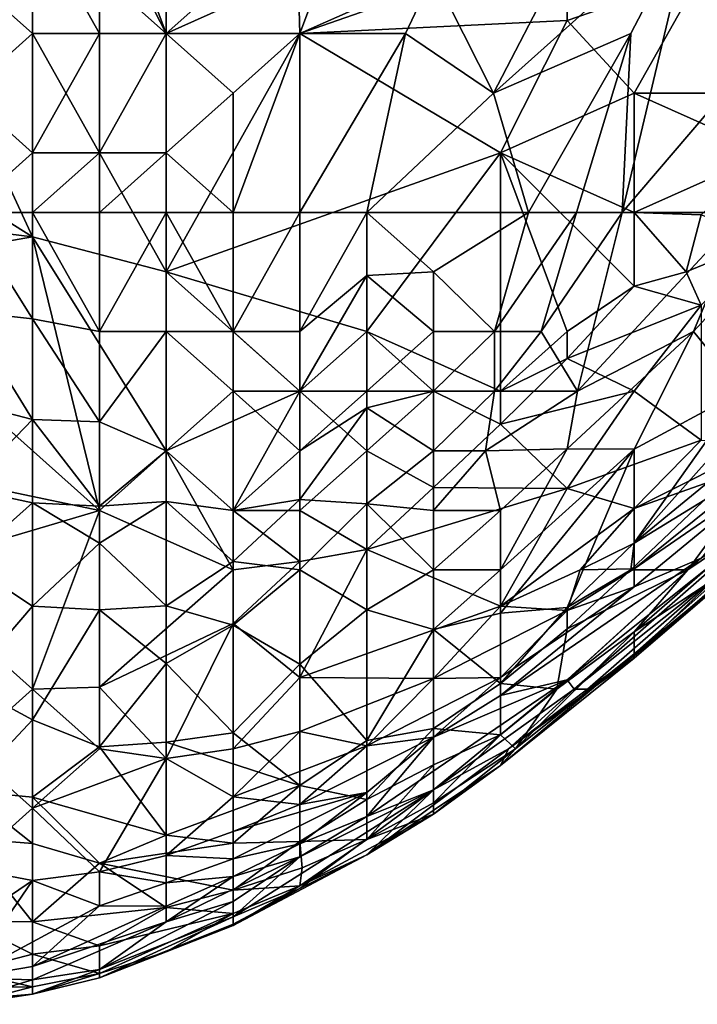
# Model space of a CAD drawing. Extents: x -1.05 to 1.05, y -0.36 to 0.36.
# Tile 32 of 226: x -1 to -0.94, y 0.05 to 0.14. Entities that reach past the tile are written whole.
import ezdxf

# ---------------------------------------------------------------- set-up
doc = ezdxf.new("R2010")
doc.units = 0

msp = doc.modelspace()

# ---------------------------------------------------------------- linework, layer by layer
for points in [[(-0.984736, 0.157941, 0.595692), (-0.984736, 0.137408, 0.609633), (-0.990495, 0.14861, 0.603177)], [(-0.984736, 0.157941, 0.595692), (-0.967458, 0.152807, 0.595664), (-0.984736, 0.137408, 0.609633)], [(-0.990495, 0.137408, 0.846672), (-0.990495, 0.152807, 0.852988), (-0.996254, 0.147674, 0.853328)], [(-0.990495, 0.137408, 0.846672), (-0.984736, 0.137408, 0.844093), (-0.990495, 0.152807, 0.852988)], [(-0.984736, 0.137408, 0.844093), (-0.984736, 0.147674, 0.848218), (-0.990495, 0.152807, 0.852988)], [(-0.984736, 0.137408, 0.609633), (-0.967458, 0.152807, 0.595664), (-0.973217, 0.137408, 0.607797)], [(-0.967458, 0.152807, 0.595664), (-0.95018, 0.145459, 0.598262), (-0.973217, 0.137408, 0.607797)], [(-0.932275, 0.137408, 0.794857), (-0.927143, 0.152807, 0.799598), (-0.939359, 0.147674, 0.809601)], [(-0.984736, 0.137408, 0.609633), (-0.996254, 0.147674, 0.605081), (-0.990495, 0.14861, 0.603177)], [(-0.996254, 0.137408, 0.611594), (-1.002014, 0.142541, 0.609678), (-0.996254, 0.147674, 0.605081)], [(-1.002014, 0.142541, 0.852054), (-0.996254, 0.137408, 0.848389), (-0.996254, 0.147674, 0.853328)], [(-0.984736, 0.137408, 0.609633), (-0.996254, 0.137408, 0.611594), (-0.996254, 0.147674, 0.605081)], [(-0.996254, 0.137408, 0.848389), (-0.990495, 0.137408, 0.846672), (-0.996254, 0.147674, 0.853328)], [(-0.973374, 0.142541, 0.839091), (-0.984736, 0.147674, 0.848218), (-0.984736, 0.137408, 0.844093)], [(-0.95124, 0.142541, 0.819431), (-0.956535, 0.132275, 0.819431), (-0.939359, 0.147674, 0.809601)], [(-0.944703, 0.137408, 0.809601), (-0.939359, 0.147674, 0.809601), (-0.956535, 0.132275, 0.819431)], [(-0.939359, 0.147674, 0.809601), (-0.944703, 0.137408, 0.809601), (-0.945458, 0.122009, 0.799772)], [(-0.939359, 0.147674, 0.809601), (-0.945458, 0.122009, 0.799772), (-0.932275, 0.137408, 0.794857)], [(-0.973217, 0.137408, 0.607797), (-0.95018, 0.145459, 0.598262), (-0.95018, 0.138526, 0.603177)], [(-0.95018, 0.138526, 0.603177), (-0.95018, 0.145459, 0.598262), (-0.938662, 0.142541, 0.598704)], [(-1.002014, 0.132275, 0.615778), (-1.002014, 0.142541, 0.609678), (-0.996254, 0.137408, 0.611594)], [(-1.002014, 0.132275, 0.84596), (-0.996254, 0.137408, 0.848389), (-1.002014, 0.142541, 0.852054)], [(-0.984736, 0.137408, 0.844093), (-0.973217, 0.137408, 0.836766), (-0.973374, 0.142541, 0.839091)], [(-0.973217, 0.137408, 0.836766), (-0.961699, 0.142541, 0.829396), (-0.973374, 0.142541, 0.839091)], [(-0.964119, 0.137408, 0.829261), (-0.961699, 0.142541, 0.829396), (-0.973217, 0.137408, 0.836766)], [(-0.961699, 0.142541, 0.829396), (-0.964119, 0.137408, 0.829261), (-0.956535, 0.132275, 0.819431)], [(-0.956535, 0.132275, 0.819431), (-0.95124, 0.142541, 0.819431), (-0.961699, 0.142541, 0.829396)], [(-0.938662, 0.142541, 0.598704), (-0.944421, 0.132275, 0.606773), (-0.95018, 0.138526, 0.603177)], [(-0.938662, 0.142541, 0.598704), (-0.932902, 0.132275, 0.6058), (-0.944421, 0.132275, 0.606773)], [(-0.95018, 0.138526, 0.603177), (-0.955939, 0.127142, 0.611807), (-0.973217, 0.137408, 0.607797)], [(-0.95018, 0.138526, 0.603177), (-0.944421, 0.132275, 0.606773), (-0.955939, 0.127142, 0.611807)], [(-0.996254, 0.137408, 0.611594), (-0.996254, 0.119916, 0.622836), (-1.002014, 0.132275, 0.615778)], [(-0.996254, 0.137408, 0.848389), (-1.002014, 0.132275, 0.84596), (-0.996254, 0.127142, 0.841828)], [(-0.996254, 0.127142, 0.841828), (-0.990495, 0.127142, 0.840523), (-0.990495, 0.137408, 0.846672)], [(-0.996254, 0.137408, 0.848389), (-0.996254, 0.127142, 0.841828), (-0.990495, 0.137408, 0.846672)], [(-0.984736, 0.116875, 0.623278), (-0.996254, 0.137408, 0.611594), (-0.984736, 0.137408, 0.609633)], [(-0.996254, 0.119916, 0.622836), (-0.996254, 0.137408, 0.611594), (-0.984736, 0.116875, 0.623278)], [(-0.990495, 0.127142, 0.840523), (-0.984736, 0.137408, 0.844093), (-0.990495, 0.137408, 0.846672)], [(-0.990495, 0.127142, 0.840523), (-0.984736, 0.127142, 0.838366), (-0.984736, 0.137408, 0.844093)], [(-0.984736, 0.116875, 0.623278), (-0.973217, 0.137408, 0.607797), (-0.955939, 0.127142, 0.611807)], [(-0.973217, 0.137408, 0.607797), (-0.984736, 0.116875, 0.623278), (-0.984736, 0.137408, 0.609633)], [(-0.984736, 0.127142, 0.838366), (-0.978977, 0.132275, 0.838198), (-0.984736, 0.137408, 0.844093)], [(-0.978977, 0.132275, 0.838198), (-0.973217, 0.137408, 0.836766), (-0.984736, 0.137408, 0.844093)], [(-0.978977, 0.122009, 0.831826), (-0.973217, 0.137408, 0.836766), (-0.978977, 0.132275, 0.838198)], [(-0.973217, 0.122009, 0.827926), (-0.973217, 0.137408, 0.836766), (-0.978977, 0.122009, 0.831826)], [(-0.967458, 0.122009, 0.823321), (-0.964119, 0.137408, 0.829261), (-0.973217, 0.122009, 0.827926)], [(-0.973217, 0.122009, 0.827926), (-0.964119, 0.137408, 0.829261), (-0.973217, 0.137408, 0.836766)], [(-0.967458, 0.122009, 0.823321), (-0.956535, 0.132275, 0.819431), (-0.964119, 0.137408, 0.829261)], [(-0.944703, 0.137408, 0.809601), (-0.956535, 0.132275, 0.819431), (-0.953537, 0.122009, 0.809601)], [(-0.953537, 0.122009, 0.809601), (-0.949398, 0.122009, 0.804687), (-0.944703, 0.137408, 0.809601)], [(-0.944703, 0.137408, 0.809601), (-0.949398, 0.122009, 0.804687), (-0.945458, 0.122009, 0.799772)], [(-0.932275, 0.137408, 0.794857), (-0.945458, 0.122009, 0.799772), (-0.935011, 0.122009, 0.785027)], [(-1.007773, 0.127142, 0.61991), (-1.002014, 0.132275, 0.615778), (-0.996254, 0.119916, 0.622836)], [(-1.002014, 0.132275, 0.84596), (-1.002014, 0.122009, 0.837934), (-0.996254, 0.127142, 0.841828)], [(-0.984736, 0.127142, 0.838366), (-0.978977, 0.122009, 0.831826), (-0.978977, 0.132275, 0.838198)], [(-0.967458, 0.122009, 0.823321), (-0.953537, 0.122009, 0.809601), (-0.956535, 0.132275, 0.819431)], [(-0.955939, 0.127142, 0.611807), (-0.944421, 0.132275, 0.606773), (-0.944421, 0.122009, 0.61335)], [(-0.944421, 0.132275, 0.606773), (-0.932902, 0.127142, 0.609039), (-0.944421, 0.122009, 0.61335)], [(-0.932902, 0.127142, 0.609039), (-0.944421, 0.132275, 0.606773), (-0.932902, 0.132275, 0.6058)], [(-0.996254, 0.119916, 0.622836), (-1.013532, 0.122009, 0.624286), (-1.007773, 0.127142, 0.61991)], [(-1.002014, 0.122009, 0.837934), (-0.996254, 0.122009, 0.837878), (-0.996254, 0.127142, 0.841828)], [(-0.996254, 0.127142, 0.841828), (-0.996254, 0.122009, 0.837878), (-0.990495, 0.127142, 0.840523)], [(-0.990495, 0.127142, 0.840523), (-0.996254, 0.122009, 0.837878), (-0.990495, 0.122009, 0.836922)], [(-0.990495, 0.122009, 0.836922), (-0.984736, 0.122009, 0.834789), (-0.984736, 0.127142, 0.838366)], [(-0.990495, 0.127142, 0.840523), (-0.990495, 0.122009, 0.836922), (-0.984736, 0.127142, 0.838366)], [(-0.984736, 0.116875, 0.623278), (-0.955939, 0.127142, 0.611807), (-0.967458, 0.111742, 0.623717)], [(-0.984736, 0.122009, 0.834789), (-0.978977, 0.122009, 0.831826), (-0.984736, 0.127142, 0.838366)], [(-0.955939, 0.106609, 0.624954), (-0.967458, 0.111742, 0.623717), (-0.955939, 0.127142, 0.611807)], [(-0.944421, 0.115652, 0.617921), (-0.955939, 0.127142, 0.611807), (-0.944421, 0.122009, 0.61335)], [(-0.95018, 0.111742, 0.620811), (-0.955939, 0.127142, 0.611807), (-0.944421, 0.115652, 0.617921)], [(-0.95018, 0.111742, 0.620811), (-0.955939, 0.106609, 0.624954), (-0.955939, 0.127142, 0.611807)], [(-0.932902, 0.127142, 0.609039), (-0.938662, 0.121811, 0.613006), (-0.944421, 0.122009, 0.61335)], [(-0.935011, 0.122009, 0.785027), (-0.939298, 0.111742, 0.780112), (-0.925054, 0.127142, 0.775197)], [(-0.939298, 0.111742, 0.780112), (-0.935147, 0.106609, 0.765368), (-0.925054, 0.127142, 0.775197)], [(-1.013532, 0.116875, 0.627506), (-1.013532, 0.122009, 0.624286), (-0.996254, 0.119916, 0.622836)], [(-0.996254, 0.122009, 0.837878), (-1.002014, 0.122009, 0.837934), (-0.996254, 0.112839, 0.829261)], [(-0.996254, 0.112839, 0.829261), (-1.002014, 0.122009, 0.837934), (-1.002014, 0.113479, 0.829261)], [(-0.990495, 0.122009, 0.836922), (-0.996254, 0.122009, 0.837878), (-0.990495, 0.111742, 0.827859)], [(-0.990495, 0.111742, 0.827859), (-0.996254, 0.122009, 0.837878), (-0.996254, 0.112839, 0.829261)], [(-0.984736, 0.122009, 0.834789), (-0.990495, 0.122009, 0.836922), (-0.990495, 0.111742, 0.827859)], [(-0.990495, 0.111742, 0.827859), (-0.984736, 0.111742, 0.826323), (-0.984736, 0.122009, 0.834789)], [(-0.984736, 0.122009, 0.834789), (-0.978977, 0.111742, 0.823748), (-0.978977, 0.122009, 0.831826)], [(-0.984736, 0.111742, 0.826323), (-0.978977, 0.111742, 0.823748), (-0.984736, 0.122009, 0.834789)], [(-0.978977, 0.111742, 0.823748), (-0.973217, 0.122009, 0.827926), (-0.978977, 0.122009, 0.831826)], [(-0.978977, 0.111742, 0.823748), (-0.973217, 0.111742, 0.82007), (-0.973217, 0.122009, 0.827926)], [(-0.973217, 0.111742, 0.82007), (-0.967458, 0.122009, 0.823321), (-0.973217, 0.122009, 0.827926)], [(-0.973217, 0.111742, 0.82007), (-0.967458, 0.116561, 0.819431), (-0.967458, 0.122009, 0.823321)], [(-0.967458, 0.116561, 0.819431), (-0.961699, 0.116875, 0.814523), (-0.967458, 0.122009, 0.823321)], [(-0.961699, 0.116875, 0.814523), (-0.953537, 0.122009, 0.809601), (-0.967458, 0.122009, 0.823321)], [(-0.956462, 0.111742, 0.804687), (-0.953537, 0.122009, 0.809601), (-0.961699, 0.116875, 0.814523)], [(-0.949398, 0.122009, 0.804687), (-0.956462, 0.111742, 0.804687), (-0.952428, 0.111742, 0.799772)], [(-0.956462, 0.111742, 0.804687), (-0.949398, 0.122009, 0.804687), (-0.953537, 0.122009, 0.809601)], [(-0.949398, 0.122009, 0.804687), (-0.952428, 0.111742, 0.799772), (-0.945458, 0.122009, 0.799772)], [(-0.945458, 0.122009, 0.799772), (-0.952428, 0.111742, 0.799772), (-0.949307, 0.106609, 0.789942)], [(-0.949307, 0.106609, 0.789942), (-0.935011, 0.122009, 0.785027), (-0.945458, 0.122009, 0.799772)], [(-0.949307, 0.106609, 0.789942), (-0.939298, 0.111742, 0.780112), (-0.935011, 0.122009, 0.785027)], [(-0.939946, 0.116875, 0.617921), (-0.944421, 0.122009, 0.61335), (-0.938662, 0.121811, 0.613006)], [(-0.939946, 0.116875, 0.617921), (-0.944421, 0.115652, 0.617921), (-0.944421, 0.122009, 0.61335)], [(-0.938662, 0.121811, 0.613006), (-0.932902, 0.119785, 0.617921), (-0.939946, 0.116875, 0.617921)], [(-0.990495, 0.096343, 0.637926), (-1.013532, 0.116875, 0.627506), (-0.996254, 0.119916, 0.622836)], [(-0.984736, 0.101476, 0.633537), (-0.990495, 0.096343, 0.637926), (-0.996254, 0.119916, 0.622836)], [(-0.984736, 0.101476, 0.633537), (-0.996254, 0.119916, 0.622836), (-0.984736, 0.116875, 0.623278)], [(-0.932902, 0.119785, 0.617921), (-0.938662, 0.114009, 0.622836), (-0.939946, 0.116875, 0.617921)], [(-1.013532, 0.116875, 0.627506), (-0.990495, 0.096343, 0.637926), (-1.013532, 0.101139, 0.637581)], [(-0.984736, 0.116875, 0.623278), (-0.973217, 0.106609, 0.628057), (-0.984736, 0.101476, 0.633537)], [(-0.967458, 0.111742, 0.623717), (-0.973217, 0.106609, 0.628057), (-0.984736, 0.116875, 0.623278)], [(-0.973217, 0.106609, 0.815502), (-0.967458, 0.106609, 0.81106), (-0.967458, 0.116561, 0.819431)], [(-0.973217, 0.106609, 0.815502), (-0.967458, 0.116561, 0.819431), (-0.973217, 0.111742, 0.82007)], [(-0.967458, 0.116561, 0.819431), (-0.961699, 0.111742, 0.8104), (-0.961699, 0.116875, 0.814523)], [(-0.967458, 0.106609, 0.81106), (-0.961699, 0.111742, 0.8104), (-0.967458, 0.116561, 0.819431)], [(-0.961699, 0.116875, 0.814523), (-0.961699, 0.111742, 0.8104), (-0.956462, 0.111742, 0.804687)], [(-0.944421, 0.115652, 0.617921), (-0.939946, 0.116875, 0.617921), (-0.938662, 0.114009, 0.622836)], [(-0.944421, 0.115652, 0.617921), (-0.938662, 0.114009, 0.622836), (-0.95018, 0.109429, 0.622836)], [(-0.95018, 0.111742, 0.620811), (-0.944421, 0.115652, 0.617921), (-0.95018, 0.109429, 0.622836)], [(-0.938662, 0.114009, 0.622836), (-0.944421, 0.106609, 0.62953), (-0.95018, 0.109429, 0.622836)], [(-0.944421, 0.106609, 0.62953), (-0.938662, 0.114009, 0.622836), (-0.938662, 0.102397, 0.637581)], [(-0.996254, 0.104163, 0.819431), (-1.002014, 0.113479, 0.829261), (-1.007773, 0.107168, 0.819431)], [(-0.996254, 0.112839, 0.829261), (-1.002014, 0.113479, 0.829261), (-0.996254, 0.104163, 0.819431)], [(-0.990495, 0.111742, 0.827859), (-0.996254, 0.112839, 0.829261), (-0.990495, 0.103957, 0.819431)], [(-0.990495, 0.103957, 0.819431), (-0.996254, 0.112839, 0.829261), (-0.996254, 0.104163, 0.819431)], [(-0.990495, 0.103957, 0.819431), (-0.984736, 0.101476, 0.815324), (-0.984736, 0.111742, 0.826323)], [(-0.984736, 0.111742, 0.826323), (-0.990495, 0.111742, 0.827859), (-0.990495, 0.103957, 0.819431)], [(-0.984736, 0.101476, 0.815324), (-0.978977, 0.106609, 0.81905), (-0.984736, 0.111742, 0.826323)], [(-0.984736, 0.111742, 0.826323), (-0.978977, 0.106609, 0.81905), (-0.978977, 0.111742, 0.823748)], [(-0.973217, 0.106609, 0.815502), (-0.978977, 0.111742, 0.823748), (-0.978977, 0.106609, 0.81905)], [(-0.973217, 0.111742, 0.82007), (-0.978977, 0.111742, 0.823748), (-0.973217, 0.106609, 0.815502)], [(-0.961699, 0.106609, 0.625599), (-0.973217, 0.106609, 0.628057), (-0.967458, 0.111742, 0.623717)], [(-0.955939, 0.106609, 0.624954), (-0.961699, 0.106609, 0.625599), (-0.967458, 0.111742, 0.623717)], [(-0.961699, 0.106609, 0.80564), (-0.961699, 0.111742, 0.8104), (-0.967458, 0.106609, 0.81106)], [(-0.961699, 0.111742, 0.8104), (-0.961699, 0.106609, 0.80564), (-0.956462, 0.111742, 0.804687)], [(-0.956462, 0.111742, 0.804687), (-0.961699, 0.106609, 0.80564), (-0.956467, 0.106609, 0.799772)], [(-0.956462, 0.111742, 0.804687), (-0.956467, 0.106609, 0.799772), (-0.952428, 0.111742, 0.799772)], [(-0.952428, 0.111742, 0.799772), (-0.956467, 0.106609, 0.799772), (-0.949307, 0.106609, 0.789942)], [(-0.95018, 0.111742, 0.620811), (-0.95018, 0.109429, 0.622836), (-0.955939, 0.106609, 0.624954)], [(-0.95018, 0.101633, 0.785027), (-0.939298, 0.111742, 0.780112), (-0.949307, 0.106609, 0.789942)], [(-0.95018, 0.101633, 0.785027), (-0.944421, 0.101601, 0.775197), (-0.939298, 0.111742, 0.780112)], [(-0.944421, 0.101601, 0.775197), (-0.935147, 0.106609, 0.765368), (-0.939298, 0.111742, 0.780112)], [(-0.955939, 0.106609, 0.624954), (-0.95018, 0.109429, 0.622836), (-0.955939, 0.103757, 0.627751)], [(-0.955939, 0.103757, 0.627751), (-0.95018, 0.109429, 0.622836), (-0.944421, 0.106609, 0.62953)], [(-0.996254, 0.104163, 0.819431), (-1.007773, 0.107168, 0.819431), (-1.002014, 0.098238, 0.809601)], [(-0.984736, 0.101476, 0.633537), (-0.973217, 0.106609, 0.628057), (-0.978977, 0.096343, 0.635446)], [(-0.984736, 0.101476, 0.815324), (-0.978977, 0.096343, 0.806522), (-0.978977, 0.106609, 0.81905)], [(-0.978977, 0.096343, 0.635446), (-0.973217, 0.106609, 0.628057), (-0.973217, 0.096343, 0.633934)], [(-0.978977, 0.106609, 0.81905), (-0.973217, 0.101476, 0.809944), (-0.973217, 0.106609, 0.815502)], [(-0.973217, 0.101476, 0.809944), (-0.978977, 0.106609, 0.81905), (-0.978977, 0.096343, 0.806522)], [(-0.973217, 0.106609, 0.628057), (-0.967458, 0.101476, 0.629657), (-0.973217, 0.096343, 0.633934)], [(-0.961699, 0.106609, 0.625599), (-0.967458, 0.101476, 0.629657), (-0.973217, 0.106609, 0.628057)], [(-0.973217, 0.101476, 0.809944), (-0.967458, 0.106609, 0.81106), (-0.973217, 0.106609, 0.815502)], [(-0.973217, 0.101476, 0.809944), (-0.967458, 0.105179, 0.809601), (-0.967458, 0.106609, 0.81106)], [(-0.967458, 0.105179, 0.809601), (-0.961699, 0.101476, 0.800045), (-0.961699, 0.106609, 0.80564)], [(-0.967458, 0.105179, 0.809601), (-0.961699, 0.106609, 0.80564), (-0.967458, 0.106609, 0.81106)], [(-0.967458, 0.101476, 0.629657), (-0.961699, 0.106609, 0.625599), (-0.961699, 0.098308, 0.632666)], [(-0.961699, 0.106609, 0.625599), (-0.955939, 0.103757, 0.627751), (-0.961699, 0.098308, 0.632666)], [(-0.955939, 0.106609, 0.624954), (-0.955939, 0.103757, 0.627751), (-0.961699, 0.106609, 0.625599)], [(-0.956467, 0.106609, 0.799772), (-0.961699, 0.101476, 0.800045), (-0.957241, 0.101476, 0.794857)], [(-0.961699, 0.106609, 0.80564), (-0.961699, 0.101476, 0.800045), (-0.956467, 0.106609, 0.799772)], [(-0.957241, 0.101476, 0.794857), (-0.95018, 0.101633, 0.785027), (-0.949307, 0.106609, 0.789942)], [(-0.957241, 0.101476, 0.794857), (-0.949307, 0.106609, 0.789942), (-0.956467, 0.106609, 0.799772)], [(-0.955939, 0.103757, 0.627751), (-0.944421, 0.106609, 0.62953), (-0.95018, 0.098221, 0.637581)], [(-0.95018, 0.098221, 0.637581), (-0.944421, 0.106609, 0.62953), (-0.938662, 0.102397, 0.637581)], [(-0.928492, 0.106609, 0.750623), (-0.944695, 0.09121, 0.755538), (-0.939807, 0.09121, 0.740793)], [(-0.944421, 0.09354, 0.760453), (-0.944695, 0.09121, 0.755538), (-0.928492, 0.106609, 0.750623)], [(-0.944421, 0.101601, 0.775197), (-0.944421, 0.09354, 0.760453), (-0.935147, 0.106609, 0.765368)], [(-0.932795, 0.106609, 0.760453), (-0.944421, 0.09354, 0.760453), (-0.928492, 0.106609, 0.750623)], [(-0.935147, 0.106609, 0.765368), (-0.944421, 0.09354, 0.760453), (-0.932795, 0.106609, 0.760453)], [(-0.928364, 0.101476, 0.735878), (-0.928492, 0.106609, 0.750623), (-0.939807, 0.09121, 0.740793)], [(-0.967458, 0.105179, 0.809601), (-0.973217, 0.097272, 0.804687), (-0.967458, 0.09689, 0.799772)], [(-0.967458, 0.105179, 0.809601), (-0.973217, 0.101476, 0.809944), (-0.973217, 0.097272, 0.804687)], [(-0.967458, 0.09689, 0.799772), (-0.961699, 0.101476, 0.800045), (-0.967458, 0.105179, 0.809601)], [(-0.996254, 0.104163, 0.819431), (-1.002014, 0.098238, 0.809601), (-0.996254, 0.097, 0.809601)], [(-0.996254, 0.104163, 0.819431), (-0.990495, 0.096696, 0.809601), (-0.990495, 0.103957, 0.819431)], [(-0.996254, 0.097, 0.809601), (-0.990495, 0.096696, 0.809601), (-0.996254, 0.104163, 0.819431)], [(-0.990495, 0.103957, 0.819431), (-0.990495, 0.096696, 0.809601), (-0.984736, 0.101476, 0.815324)], [(-0.955939, 0.103757, 0.627751), (-0.95018, 0.098221, 0.637581), (-0.961699, 0.098308, 0.632666)], [(-0.95018, 0.098221, 0.637581), (-0.938662, 0.102397, 0.637581), (-0.944421, 0.096508, 0.642496)], [(-0.938662, 0.102397, 0.637581), (-0.932902, 0.102274, 0.642496), (-0.944421, 0.096508, 0.642496)], [(-0.944421, 0.096508, 0.642496), (-0.932902, 0.102274, 0.642496), (-0.932902, 0.100575, 0.647411)], [(-0.990495, 0.096343, 0.637926), (-1.007773, 0.09121, 0.6436), (-1.013532, 0.101139, 0.637581)], [(-0.990495, 0.096696, 0.809601), (-0.984736, 0.097105, 0.809601), (-0.984736, 0.101476, 0.815324)], [(-0.978977, 0.09121, 0.638549), (-0.990495, 0.096343, 0.637926), (-0.984736, 0.101476, 0.633537)], [(-0.978977, 0.096343, 0.806522), (-0.984736, 0.101476, 0.815324), (-0.984736, 0.097105, 0.809601)], [(-0.978977, 0.096343, 0.635446), (-0.978977, 0.09121, 0.638549), (-0.984736, 0.101476, 0.633537)], [(-0.978977, 0.096343, 0.806522), (-0.973217, 0.097272, 0.804687), (-0.973217, 0.101476, 0.809944)], [(-0.973217, 0.096343, 0.633934), (-0.967458, 0.101476, 0.629657), (-0.967458, 0.092964, 0.637581)], [(-0.961699, 0.096343, 0.793334), (-0.961699, 0.101476, 0.800045), (-0.967458, 0.09689, 0.799772)], [(-0.967458, 0.101476, 0.629657), (-0.961699, 0.098308, 0.632666), (-0.967458, 0.092964, 0.637581)], [(-0.961699, 0.101476, 0.800045), (-0.961699, 0.096343, 0.793334), (-0.957241, 0.101476, 0.794857)], [(-0.961699, 0.096343, 0.793334), (-0.955939, 0.096343, 0.786029), (-0.957241, 0.101476, 0.794857)], [(-0.955939, 0.096343, 0.786029), (-0.95018, 0.101633, 0.785027), (-0.957241, 0.101476, 0.794857)], [(-0.95018, 0.101633, 0.785027), (-0.955939, 0.09121, 0.777648), (-0.944421, 0.101601, 0.775197)], [(-0.95018, 0.101633, 0.785027), (-0.955939, 0.096343, 0.786029), (-0.955939, 0.09121, 0.777648)], [(-0.944421, 0.101601, 0.775197), (-0.955939, 0.09121, 0.777648), (-0.955939, 0.087481, 0.770282)], [(-0.95018, 0.087975, 0.760453), (-0.944421, 0.101601, 0.775197), (-0.955939, 0.087481, 0.770282)], [(-0.95018, 0.087975, 0.760453), (-0.944421, 0.09354, 0.760453), (-0.944421, 0.101601, 0.775197)], [(-0.932902, 0.09587, 0.730963), (-0.928364, 0.101476, 0.735878), (-0.939807, 0.09121, 0.740793)], [(-0.932902, 0.100575, 0.647411), (-0.932902, 0.099228, 0.652326), (-0.944421, 0.091315, 0.652326)], [(-0.944421, 0.096508, 0.642496), (-0.932902, 0.100575, 0.647411), (-0.944421, 0.093526, 0.647411)], [(-0.944421, 0.093526, 0.647411), (-0.932902, 0.100575, 0.647411), (-0.944421, 0.091315, 0.652326)], [(-0.938662, 0.092236, 0.66707), (-0.944421, 0.089764, 0.65724), (-0.932902, 0.099228, 0.652326)], [(-0.932902, 0.099228, 0.652326), (-0.944421, 0.089764, 0.65724), (-0.944421, 0.091315, 0.652326)], [(-0.996254, 0.097, 0.809601), (-1.002014, 0.098238, 0.809601), (-1.002014, 0.091871, 0.799772)], [(-0.967458, 0.092964, 0.637581), (-0.961699, 0.098308, 0.632666), (-0.95018, 0.098221, 0.637581)], [(-0.967458, 0.092964, 0.637581), (-0.95018, 0.098221, 0.637581), (-0.955939, 0.088095, 0.647411)], [(-0.944421, 0.096508, 0.642496), (-0.955939, 0.088095, 0.647411), (-0.95018, 0.098221, 0.637581)], [(-0.996254, 0.088077, 0.794857), (-0.996254, 0.097, 0.809601), (-1.002014, 0.091871, 0.799772)], [(-0.996254, 0.097, 0.809601), (-0.990495, 0.093503, 0.804687), (-0.990495, 0.096696, 0.809601)], [(-0.990495, 0.093503, 0.804687), (-0.996254, 0.097, 0.809601), (-0.996254, 0.088077, 0.794857)], [(-0.990495, 0.096696, 0.809601), (-0.990495, 0.093503, 0.804687), (-0.984736, 0.097105, 0.809601)], [(-0.984736, 0.097105, 0.809601), (-0.990495, 0.093503, 0.804687), (-0.984736, 0.088125, 0.794857)], [(-0.978977, 0.091939, 0.799772), (-0.978977, 0.096343, 0.806522), (-0.984736, 0.097105, 0.809601)], [(-0.984736, 0.088125, 0.794857), (-0.978977, 0.091939, 0.799772), (-0.984736, 0.097105, 0.809601)], [(-0.973217, 0.097272, 0.804687), (-0.978977, 0.096343, 0.806522), (-0.978977, 0.091939, 0.799772)], [(-0.973217, 0.097272, 0.804687), (-0.978977, 0.091939, 0.799772), (-0.973217, 0.09121, 0.795519)], [(-0.973217, 0.09121, 0.795519), (-0.967458, 0.09689, 0.799772), (-0.973217, 0.097272, 0.804687)], [(-0.967458, 0.09689, 0.799772), (-0.973217, 0.09121, 0.795519), (-0.967458, 0.087779, 0.785027)], [(-0.967458, 0.087779, 0.785027), (-0.961699, 0.09121, 0.78536), (-0.967458, 0.09689, 0.799772)], [(-0.967458, 0.09689, 0.799772), (-0.961699, 0.09121, 0.78536), (-0.961699, 0.096343, 0.793334)], [(-0.990495, 0.096343, 0.637926), (-0.996254, 0.080943, 0.648214), (-1.007773, 0.09121, 0.6436)], [(-0.996254, 0.080943, 0.648214), (-0.990495, 0.096343, 0.637926), (-0.990495, 0.081107, 0.647411)], [(-0.978977, 0.09121, 0.638549), (-0.990495, 0.081107, 0.647411), (-0.990495, 0.096343, 0.637926)], [(-0.978977, 0.096343, 0.635446), (-0.973217, 0.091942, 0.637581), (-0.978977, 0.09121, 0.638549)], [(-0.973217, 0.096343, 0.633934), (-0.973217, 0.091942, 0.637581), (-0.978977, 0.096343, 0.635446)], [(-0.967458, 0.092964, 0.637581), (-0.973217, 0.091942, 0.637581), (-0.973217, 0.096343, 0.633934)], [(-0.961699, 0.09121, 0.78536), (-0.955939, 0.09121, 0.777648), (-0.955939, 0.096343, 0.786029)], [(-0.961699, 0.09121, 0.78536), (-0.955939, 0.096343, 0.786029), (-0.961699, 0.096343, 0.793334)], [(-0.955939, 0.088095, 0.647411), (-0.944421, 0.096508, 0.642496), (-0.949076, 0.09121, 0.647411)], [(-0.944421, 0.096508, 0.642496), (-0.944421, 0.093526, 0.647411), (-0.949076, 0.09121, 0.647411)], [(-0.939807, 0.09121, 0.740793), (-0.944421, 0.085892, 0.735878), (-0.932902, 0.09587, 0.730963)], [(-0.936305, 0.09121, 0.721134), (-0.932902, 0.09587, 0.730963), (-0.944421, 0.085892, 0.735878)], [(-0.938662, 0.092236, 0.66707), (-0.932902, 0.095516, 0.6769), (-0.95018, 0.081732, 0.6769)], [(-0.9496, 0.080943, 0.68673), (-0.95018, 0.081732, 0.6769), (-0.932902, 0.095516, 0.6769)], [(-0.936669, 0.09121, 0.68673), (-0.9496, 0.080943, 0.68673), (-0.932902, 0.095516, 0.6769)], [(-0.996254, 0.088077, 0.794857), (-0.990495, 0.087765, 0.794857), (-0.990495, 0.093503, 0.804687)], [(-0.990495, 0.087765, 0.794857), (-0.984736, 0.088125, 0.794857), (-0.990495, 0.093503, 0.804687)], [(-0.944421, 0.09354, 0.760453), (-0.95018, 0.087975, 0.760453), (-0.944695, 0.09121, 0.755538)], [(-0.944421, 0.093526, 0.647411), (-0.944421, 0.091315, 0.652326), (-0.949076, 0.09121, 0.647411)], [(-0.932902, 0.093682, 0.696559), (-0.932902, 0.093499, 0.706389), (-0.944421, 0.083822, 0.701474)], [(-0.936669, 0.09121, 0.68673), (-0.932902, 0.093682, 0.696559), (-0.944421, 0.083822, 0.701474)], [(-0.932902, 0.093499, 0.706389), (-0.935598, 0.09121, 0.711304), (-0.944421, 0.083601, 0.711304)], [(-0.932902, 0.093499, 0.706389), (-0.944421, 0.083601, 0.711304), (-0.944421, 0.083822, 0.701474)], [(-0.973217, 0.091942, 0.637581), (-0.967458, 0.092964, 0.637581), (-0.973217, 0.081931, 0.647411)], [(-0.967458, 0.092964, 0.637581), (-0.955939, 0.088095, 0.647411), (-0.973217, 0.081931, 0.647411)], [(-0.996254, 0.088077, 0.794857), (-1.002014, 0.091871, 0.799772), (-1.002014, 0.081402, 0.780112)], [(-0.978977, 0.086452, 0.789942), (-0.978977, 0.091939, 0.799772), (-0.984736, 0.088125, 0.794857)], [(-0.973217, 0.091942, 0.637581), (-0.978977, 0.086601, 0.642496), (-0.978977, 0.09121, 0.638549)], [(-0.973217, 0.091942, 0.637581), (-0.973217, 0.081931, 0.647411), (-0.978977, 0.086601, 0.642496)], [(-0.978977, 0.086452, 0.789942), (-0.973217, 0.09121, 0.795519), (-0.978977, 0.091939, 0.799772)], [(-0.938662, 0.092236, 0.66707), (-0.955939, 0.0804, 0.662155), (-0.944421, 0.089764, 0.65724)], [(-0.955939, 0.0804, 0.662155), (-0.938662, 0.092236, 0.66707), (-0.95018, 0.081732, 0.6769)], [(-0.996254, 0.080943, 0.648214), (-1.002014, 0.07581, 0.652499), (-1.007773, 0.09121, 0.6436)], [(-0.978977, 0.086601, 0.642496), (-0.990495, 0.081107, 0.647411), (-0.978977, 0.09121, 0.638549)], [(-0.973217, 0.09121, 0.795519), (-0.978977, 0.086452, 0.789942), (-0.973217, 0.083101, 0.780112)], [(-0.967458, 0.087779, 0.785027), (-0.973217, 0.09121, 0.795519), (-0.973217, 0.083101, 0.780112)], [(-0.961699, 0.086076, 0.775534), (-0.961699, 0.09121, 0.78536), (-0.967458, 0.087779, 0.785027)], [(-0.955939, 0.087481, 0.770282), (-0.955939, 0.09121, 0.777648), (-0.961699, 0.086076, 0.775534)], [(-0.961699, 0.09121, 0.78536), (-0.961699, 0.086076, 0.775534), (-0.955939, 0.09121, 0.777648)], [(-0.955939, 0.088095, 0.647411), (-0.949076, 0.09121, 0.647411), (-0.95018, 0.087717, 0.652326)], [(-0.951079, 0.080943, 0.740793), (-0.944421, 0.085892, 0.735878), (-0.939807, 0.09121, 0.740793)], [(-0.95018, 0.086142, 0.755538), (-0.951079, 0.080943, 0.740793), (-0.939807, 0.09121, 0.740793)], [(-0.95018, 0.087717, 0.652326), (-0.944421, 0.091315, 0.652326), (-0.944421, 0.089764, 0.65724)], [(-0.944421, 0.091315, 0.652326), (-0.95018, 0.087717, 0.652326), (-0.949076, 0.09121, 0.647411)], [(-0.95018, 0.087975, 0.760453), (-0.95018, 0.086142, 0.755538), (-0.944695, 0.09121, 0.755538)], [(-0.95018, 0.086142, 0.755538), (-0.939807, 0.09121, 0.740793), (-0.944695, 0.09121, 0.755538)], [(-0.936669, 0.09121, 0.68673), (-0.948439, 0.080943, 0.696559), (-0.9496, 0.080943, 0.68673)], [(-0.944421, 0.083822, 0.701474), (-0.948439, 0.080943, 0.696559), (-0.936669, 0.09121, 0.68673)], [(-0.935598, 0.09121, 0.711304), (-0.944421, 0.083975, 0.721134), (-0.944421, 0.083601, 0.711304)], [(-0.936305, 0.09121, 0.721134), (-0.944421, 0.083975, 0.721134), (-0.935598, 0.09121, 0.711304)], [(-0.936305, 0.09121, 0.721134), (-0.944421, 0.085892, 0.735878), (-0.944421, 0.083975, 0.721134)], [(-0.955939, 0.081945, 0.65724), (-0.944421, 0.089764, 0.65724), (-0.955939, 0.0804, 0.662155)], [(-0.95018, 0.087717, 0.652326), (-0.944421, 0.089764, 0.65724), (-0.955939, 0.081945, 0.65724)], [(-0.996254, 0.088077, 0.794857), (-1.002014, 0.081402, 0.780112), (-0.996254, 0.078307, 0.775197)], [(-0.996254, 0.078307, 0.775197), (-0.990495, 0.087765, 0.794857), (-0.996254, 0.088077, 0.794857)], [(-0.990495, 0.087765, 0.794857), (-0.996254, 0.078307, 0.775197), (-0.990495, 0.075979, 0.770282)], [(-0.990495, 0.087765, 0.794857), (-0.984736, 0.083143, 0.785027), (-0.984736, 0.088125, 0.794857)], [(-0.984736, 0.083143, 0.785027), (-0.990495, 0.087765, 0.794857), (-0.990495, 0.075979, 0.770282)], [(-0.978977, 0.086452, 0.789942), (-0.984736, 0.088125, 0.794857), (-0.984736, 0.083143, 0.785027)], [(-0.973217, 0.081931, 0.647411), (-0.955939, 0.088095, 0.647411), (-0.961699, 0.08187, 0.652326)], [(-0.967458, 0.076504, 0.760453), (-0.967458, 0.087779, 0.785027), (-0.973217, 0.083101, 0.780112)], [(-0.961699, 0.086076, 0.775534), (-0.967458, 0.087779, 0.785027), (-0.967458, 0.076504, 0.760453)], [(-0.955939, 0.088095, 0.647411), (-0.95018, 0.087717, 0.652326), (-0.961699, 0.08187, 0.652326)], [(-0.961699, 0.08187, 0.652326), (-0.95018, 0.087717, 0.652326), (-0.955939, 0.081945, 0.65724)], [(-0.955939, 0.081414, 0.755538), (-0.955939, 0.087481, 0.770282), (-0.961699, 0.086076, 0.775534)], [(-0.955939, 0.087481, 0.770282), (-0.955939, 0.081414, 0.755538), (-0.95018, 0.087975, 0.760453)], [(-0.95018, 0.087975, 0.760453), (-0.955939, 0.081414, 0.755538), (-0.95018, 0.086142, 0.755538)], [(-0.984736, 0.074959, 0.652326), (-0.990495, 0.081107, 0.647411), (-0.978977, 0.086601, 0.642496)], [(-0.984736, 0.074959, 0.652326), (-0.978977, 0.086601, 0.642496), (-0.978977, 0.07581, 0.65231)], [(-0.973217, 0.081931, 0.647411), (-0.978977, 0.07581, 0.65231), (-0.978977, 0.086601, 0.642496)], [(-0.978977, 0.077178, 0.770282), (-0.978977, 0.086452, 0.789942), (-0.984736, 0.083143, 0.785027)], [(-0.978977, 0.077178, 0.770282), (-0.973217, 0.083101, 0.780112), (-0.978977, 0.086452, 0.789942)], [(-0.961699, 0.077563, 0.755538), (-0.961699, 0.086076, 0.775534), (-0.967458, 0.076504, 0.760453)], [(-0.955939, 0.081414, 0.755538), (-0.961699, 0.086076, 0.775534), (-0.961699, 0.077563, 0.755538)], [(-0.951079, 0.080943, 0.740793), (-0.95018, 0.086142, 0.755538), (-0.955939, 0.081414, 0.755538)], [(-0.951079, 0.080943, 0.740793), (-0.954637, 0.07581, 0.726049), (-0.944421, 0.085892, 0.735878)], [(-0.944421, 0.083975, 0.721134), (-0.944421, 0.085892, 0.735878), (-0.954637, 0.07581, 0.726049)], [(-0.944421, 0.083601, 0.711304), (-0.944421, 0.083975, 0.721134), (-0.955939, 0.074357, 0.716219)], [(-0.944421, 0.083975, 0.721134), (-0.954637, 0.07581, 0.726049), (-0.955939, 0.074357, 0.716219)], [(-0.990495, 0.075979, 0.770282), (-0.984736, 0.076383, 0.770282), (-0.984736, 0.083143, 0.785027)], [(-0.984736, 0.076383, 0.770282), (-0.978977, 0.077178, 0.770282), (-0.984736, 0.083143, 0.785027)], [(-0.955238, 0.07581, 0.696559), (-0.944421, 0.083601, 0.711304), (-0.955939, 0.074357, 0.716219)], [(-0.948439, 0.080943, 0.696559), (-0.944421, 0.083601, 0.711304), (-0.955238, 0.07581, 0.696559)], [(-0.944421, 0.083822, 0.701474), (-0.944421, 0.083601, 0.711304), (-0.948439, 0.080943, 0.696559)], [(-0.973217, 0.072627, 0.755538), (-0.973217, 0.083101, 0.780112), (-0.978977, 0.077178, 0.770282)], [(-0.973217, 0.072627, 0.755538), (-0.967458, 0.076504, 0.760453), (-0.973217, 0.083101, 0.780112)], [(-0.973217, 0.077299, 0.652326), (-0.978977, 0.07581, 0.65231), (-0.973217, 0.081931, 0.647411)], [(-0.961699, 0.08187, 0.652326), (-0.973217, 0.077299, 0.652326), (-0.973217, 0.081931, 0.647411)], [(-0.973217, 0.077299, 0.652326), (-0.961699, 0.08187, 0.652326), (-0.967458, 0.07607, 0.65724)], [(-0.967458, 0.07607, 0.65724), (-0.955939, 0.081945, 0.65724), (-0.961699, 0.076803, 0.662155)], [(-0.961699, 0.08187, 0.652326), (-0.955939, 0.081945, 0.65724), (-0.967458, 0.07607, 0.65724)], [(-0.95018, 0.081732, 0.6769), (-0.967458, 0.069974, 0.6769), (-0.961699, 0.076803, 0.662155)], [(-0.961699, 0.07228, 0.68673), (-0.967458, 0.069974, 0.6769), (-0.95018, 0.081732, 0.6769)], [(-0.955939, 0.081945, 0.65724), (-0.955939, 0.0804, 0.662155), (-0.961699, 0.076803, 0.662155)], [(-0.9496, 0.080943, 0.68673), (-0.961699, 0.07228, 0.68673), (-0.95018, 0.081732, 0.6769)], [(-0.955939, 0.0804, 0.662155), (-0.95018, 0.081732, 0.6769), (-0.961699, 0.076803, 0.662155)], [(-1.002014, 0.07219, 0.760453), (-0.996254, 0.078307, 0.775197), (-1.002014, 0.081402, 0.780112)], [(-0.996254, 0.080943, 0.648214), (-0.996254, 0.070677, 0.655762), (-1.002014, 0.07581, 0.652499)], [(-0.990495, 0.07581, 0.651347), (-0.996254, 0.080943, 0.648214), (-0.990495, 0.081107, 0.647411)], [(-0.996254, 0.080943, 0.648214), (-0.990495, 0.07581, 0.651347), (-0.996254, 0.070677, 0.655762)], [(-0.984736, 0.074959, 0.652326), (-0.990495, 0.07581, 0.651347), (-0.990495, 0.081107, 0.647411)], [(-0.955939, 0.076992, 0.740793), (-0.955939, 0.081414, 0.755538), (-0.961699, 0.077563, 0.755538)], [(-0.961699, 0.07228, 0.68673), (-0.9496, 0.080943, 0.68673), (-0.955238, 0.07581, 0.696559)], [(-0.955939, 0.081414, 0.755538), (-0.955939, 0.076992, 0.740793), (-0.951079, 0.080943, 0.740793)], [(-0.954637, 0.07581, 0.726049), (-0.951079, 0.080943, 0.740793), (-0.955939, 0.076992, 0.740793)], [(-0.9496, 0.080943, 0.68673), (-0.948439, 0.080943, 0.696559), (-0.955238, 0.07581, 0.696559)], [(-1.002014, 0.07219, 0.760453), (-0.996254, 0.07164, 0.760453), (-0.996254, 0.078307, 0.775197)], [(-0.996254, 0.078307, 0.775197), (-0.996254, 0.07164, 0.760453), (-0.990495, 0.075979, 0.770282)], [(-0.978977, 0.07581, 0.65231), (-0.973217, 0.077299, 0.652326), (-0.978977, 0.071668, 0.65724)], [(-0.978977, 0.071668, 0.65724), (-0.973217, 0.077299, 0.652326), (-0.967458, 0.07607, 0.65724)], [(-0.961699, 0.077563, 0.755538), (-0.967458, 0.076504, 0.760453), (-0.967458, 0.071425, 0.745708)], [(-0.961699, 0.077563, 0.755538), (-0.967458, 0.071425, 0.745708), (-0.961699, 0.074417, 0.745708)], [(-0.961699, 0.074417, 0.745708), (-0.955939, 0.076992, 0.740793), (-0.961699, 0.077563, 0.755538)], [(-0.984736, 0.076383, 0.770282), (-0.990495, 0.075979, 0.770282), (-0.984736, 0.068361, 0.750623)], [(-0.973217, 0.072627, 0.755538), (-0.978977, 0.077178, 0.770282), (-0.984736, 0.076383, 0.770282)], [(-0.973217, 0.072627, 0.755538), (-0.984736, 0.076383, 0.770282), (-0.984736, 0.068361, 0.750623)], [(-0.973217, 0.071019, 0.662155), (-0.961699, 0.076803, 0.662155), (-0.967458, 0.072039, 0.66707)], [(-0.973217, 0.071019, 0.662155), (-0.967458, 0.07607, 0.65724), (-0.961699, 0.076803, 0.662155)], [(-0.967458, 0.071425, 0.745708), (-0.967458, 0.076504, 0.760453), (-0.973217, 0.072627, 0.755538)], [(-0.967458, 0.072039, 0.66707), (-0.961699, 0.076803, 0.662155), (-0.967458, 0.069974, 0.6769)], [(-0.961699, 0.074417, 0.745708), (-0.961699, 0.071157, 0.730963), (-0.955939, 0.076992, 0.740793)], [(-0.954637, 0.07581, 0.726049), (-0.955939, 0.076992, 0.740793), (-0.961699, 0.071157, 0.730963)], [(-0.996254, 0.070677, 0.655762), (-1.002014, 0.065544, 0.660842), (-1.002014, 0.07581, 0.652499)], [(-0.984736, 0.068361, 0.750623), (-0.990495, 0.075979, 0.770282), (-0.996254, 0.07164, 0.760453)], [(-0.996254, 0.070677, 0.655762), (-0.990495, 0.07581, 0.651347), (-0.984736, 0.074959, 0.652326)], [(-0.984736, 0.074959, 0.652326), (-0.978977, 0.07581, 0.65231), (-0.978977, 0.071668, 0.65724)], [(-0.967458, 0.07607, 0.65724), (-0.973217, 0.071019, 0.662155), (-0.978977, 0.071668, 0.65724)], [(-0.955238, 0.07581, 0.696559), (-0.955939, 0.074357, 0.716219), (-0.967458, 0.066668, 0.706389)], [(-0.961699, 0.07228, 0.68673), (-0.955238, 0.07581, 0.696559), (-0.967458, 0.066668, 0.706389)], [(-0.961699, 0.071157, 0.730963), (-0.961699, 0.070159, 0.716219), (-0.954637, 0.07581, 0.726049)], [(-0.954637, 0.07581, 0.726049), (-0.961699, 0.070159, 0.716219), (-0.955939, 0.074357, 0.716219)], [(-0.984736, 0.074959, 0.652326), (-0.990495, 0.065193, 0.662155), (-0.996254, 0.070677, 0.655762)], [(-0.984736, 0.066605, 0.662155), (-0.990495, 0.065193, 0.662155), (-0.984736, 0.074959, 0.652326)], [(-0.984736, 0.074959, 0.652326), (-0.978977, 0.071668, 0.65724), (-0.984736, 0.066605, 0.662155)], [(-0.961699, 0.071157, 0.730963), (-0.961699, 0.074417, 0.745708), (-0.967458, 0.067978, 0.730963)], [(-0.967458, 0.067978, 0.730963), (-0.961699, 0.074417, 0.745708), (-0.967458, 0.071425, 0.745708)], [(-0.967458, 0.066668, 0.706389), (-0.955939, 0.074357, 0.716219), (-0.961699, 0.070159, 0.716219)], [(-0.996254, 0.07164, 0.760453), (-1.002014, 0.07219, 0.760453), (-0.996254, 0.067647, 0.750623)], [(-1.002014, 0.07219, 0.760453), (-1.002014, 0.06811, 0.750623), (-0.996254, 0.067647, 0.750623)], [(-0.978977, 0.067669, 0.745708), (-0.973217, 0.072627, 0.755538), (-0.984736, 0.068361, 0.750623)], [(-0.973217, 0.072627, 0.755538), (-0.978977, 0.067669, 0.745708), (-0.973217, 0.067814, 0.740793)], [(-0.978977, 0.061323, 0.691644), (-0.973217, 0.066494, 0.6769), (-0.961699, 0.07228, 0.68673)], [(-0.978977, 0.061323, 0.691644), (-0.961699, 0.07228, 0.68673), (-0.973217, 0.063763, 0.701474)], [(-0.973217, 0.067814, 0.740793), (-0.967458, 0.071425, 0.745708), (-0.973217, 0.072627, 0.755538)], [(-0.973217, 0.063763, 0.701474), (-0.961699, 0.07228, 0.68673), (-0.967458, 0.066668, 0.706389)], [(-0.973217, 0.066494, 0.6769), (-0.967458, 0.069974, 0.6769), (-0.961699, 0.07228, 0.68673)], [(-0.990495, 0.065957, 0.745708), (-0.984736, 0.068361, 0.750623), (-0.996254, 0.07164, 0.760453)], [(-0.996254, 0.067647, 0.750623), (-0.990495, 0.065957, 0.745708), (-0.996254, 0.07164, 0.760453)], [(-0.984736, 0.066605, 0.662155), (-0.978977, 0.071668, 0.65724), (-0.978977, 0.068681, 0.662155)], [(-0.978977, 0.066328, 0.66707), (-0.967458, 0.072039, 0.66707), (-0.973217, 0.067614, 0.671985)], [(-0.978977, 0.068681, 0.662155), (-0.967458, 0.072039, 0.66707), (-0.978977, 0.066328, 0.66707)], [(-0.973217, 0.071019, 0.662155), (-0.967458, 0.072039, 0.66707), (-0.978977, 0.068681, 0.662155)], [(-0.978977, 0.068681, 0.662155), (-0.978977, 0.071668, 0.65724), (-0.973217, 0.071019, 0.662155)], [(-0.967458, 0.072039, 0.66707), (-0.967458, 0.069974, 0.6769), (-0.973217, 0.067614, 0.671985)], [(-0.973217, 0.067814, 0.740793), (-0.967458, 0.067978, 0.730963), (-0.967458, 0.071425, 0.745708)], [(-1.002014, 0.065544, 0.660842), (-0.996254, 0.070677, 0.655762), (-0.996254, 0.064459, 0.662155)], [(-0.996254, 0.070677, 0.655762), (-0.990495, 0.065193, 0.662155), (-0.996254, 0.064459, 0.662155)], [(-0.967458, 0.067978, 0.730963), (-0.961699, 0.070159, 0.716219), (-0.961699, 0.071157, 0.730963)], [(-0.961699, 0.070159, 0.716219), (-0.967458, 0.067978, 0.730963), (-0.973217, 0.064005, 0.721134)], [(-0.967458, 0.066668, 0.706389), (-0.961699, 0.070159, 0.716219), (-0.973217, 0.064005, 0.721134)], [(-0.973217, 0.067614, 0.671985), (-0.967458, 0.069974, 0.6769), (-0.973217, 0.066494, 0.6769)], [(-1.002014, 0.060963, 0.730963), (-0.996254, 0.060893, 0.730963), (-1.002014, 0.06811, 0.750623)], [(-1.002014, 0.06811, 0.750623), (-0.996254, 0.060893, 0.730963), (-0.996254, 0.067647, 0.750623)], [(-0.990495, 0.065957, 0.745708), (-0.978977, 0.067669, 0.745708), (-0.984736, 0.068361, 0.750623)], [(-0.984736, 0.066605, 0.662155), (-0.978977, 0.068681, 0.662155), (-0.978977, 0.066328, 0.66707)], [(-0.973024, 0.065544, 0.730963), (-0.967458, 0.067978, 0.730963), (-0.973217, 0.067814, 0.740793)], [(-0.973217, 0.064005, 0.721134), (-0.967458, 0.067978, 0.730963), (-0.973024, 0.065544, 0.730963)], [(-0.996254, 0.067647, 0.750623), (-0.996254, 0.060893, 0.730963), (-0.990495, 0.065957, 0.745708)], [(-0.978977, 0.063625, 0.730963), (-0.978977, 0.067669, 0.745708), (-0.990495, 0.065957, 0.745708)], [(-0.978977, 0.063625, 0.730963), (-0.973217, 0.067814, 0.740793), (-0.978977, 0.067669, 0.745708)], [(-0.973024, 0.065544, 0.730963), (-0.973217, 0.067814, 0.740793), (-0.978977, 0.063625, 0.730963)], [(-0.973217, 0.067614, 0.671985), (-0.973217, 0.066494, 0.6769), (-0.978977, 0.064807, 0.671985)], [(-0.978977, 0.066328, 0.66707), (-0.973217, 0.067614, 0.671985), (-0.978977, 0.064807, 0.671985)], [(-0.990495, 0.065193, 0.662155), (-0.984736, 0.066605, 0.662155), (-0.984736, 0.064266, 0.66707)], [(-0.984736, 0.064266, 0.66707), (-0.984736, 0.066605, 0.662155), (-0.978977, 0.066328, 0.66707)], [(-0.984736, 0.060899, 0.6769), (-0.973217, 0.066494, 0.6769), (-0.978977, 0.062654, 0.681815)], [(-0.984736, 0.060899, 0.6769), (-0.978977, 0.064807, 0.671985), (-0.973217, 0.066494, 0.6769)], [(-0.978977, 0.066328, 0.66707), (-0.978977, 0.064807, 0.671985), (-0.984736, 0.064266, 0.66707)], [(-0.978977, 0.060582, 0.706389), (-0.973217, 0.063763, 0.701474), (-0.967458, 0.066668, 0.706389)], [(-0.978977, 0.060582, 0.706389), (-0.967458, 0.066668, 0.706389), (-0.973217, 0.064005, 0.721134)], [(-0.978977, 0.062654, 0.681815), (-0.973217, 0.066494, 0.6769), (-0.978977, 0.061323, 0.691644)], [(-0.996254, 0.064459, 0.662155), (-1.002014, 0.060551, 0.66707), (-1.002014, 0.065544, 0.660842)], [(-0.996254, 0.060893, 0.730963), (-0.984736, 0.062136, 0.730963), (-0.990495, 0.065957, 0.745708)], [(-0.984736, 0.062136, 0.730963), (-0.978977, 0.063625, 0.730963), (-0.990495, 0.065957, 0.745708)], [(-0.978977, 0.063625, 0.730963), (-0.973217, 0.064005, 0.721134), (-0.973024, 0.065544, 0.730963)], [(-0.996254, 0.064459, 0.662155), (-0.990495, 0.06229, 0.66707), (-1.002014, 0.056065, 0.6769)], [(-1.002014, 0.060551, 0.66707), (-0.996254, 0.064459, 0.662155), (-1.002014, 0.056065, 0.6769)], [(-0.996254, 0.064459, 0.662155), (-0.990495, 0.065193, 0.662155), (-0.990495, 0.06229, 0.66707)], [(-0.990495, 0.065193, 0.662155), (-0.984736, 0.064266, 0.66707), (-0.990495, 0.06229, 0.66707)], [(-0.984736, 0.062237, 0.671985), (-0.978977, 0.064807, 0.671985), (-0.984736, 0.060899, 0.6769)], [(-0.984736, 0.064266, 0.66707), (-0.978977, 0.064807, 0.671985), (-0.984736, 0.062237, 0.671985)], [(-0.990495, 0.06229, 0.66707), (-0.984736, 0.064266, 0.66707), (-0.984736, 0.062237, 0.671985)], [(-0.978977, 0.061628, 0.721134), (-0.978977, 0.063625, 0.730963), (-0.984736, 0.062136, 0.730963)], [(-0.978977, 0.061628, 0.721134), (-0.973217, 0.064005, 0.721134), (-0.978977, 0.063625, 0.730963)], [(-0.978977, 0.061628, 0.721134), (-0.978977, 0.060582, 0.706389), (-0.973217, 0.064005, 0.721134)], [(-0.978977, 0.060688, 0.701474), (-0.973217, 0.063763, 0.701474), (-0.978977, 0.060582, 0.706389)], [(-0.978977, 0.061323, 0.691644), (-0.973217, 0.063763, 0.701474), (-0.978977, 0.060688, 0.701474)], [(-0.990495, 0.06229, 0.66707), (-0.996254, 0.057052, 0.6769), (-1.002014, 0.056065, 0.6769)], [(-0.990495, 0.06229, 0.66707), (-0.984736, 0.062237, 0.671985), (-0.996254, 0.057052, 0.6769)], [(-0.984736, 0.062237, 0.671985), (-0.984736, 0.060899, 0.6769), (-0.996254, 0.057052, 0.6769)], [(-0.984736, 0.062136, 0.730963), (-0.996254, 0.060893, 0.730963), (-0.990495, 0.058824, 0.721134)], [(-0.978977, 0.062654, 0.681815), (-0.978977, 0.061323, 0.691644), (-0.990495, 0.056796, 0.68673)], [(-0.984736, 0.060899, 0.6769), (-0.978977, 0.062654, 0.681815), (-0.990495, 0.056796, 0.68673)], [(-0.990495, 0.058824, 0.721134), (-0.978977, 0.061628, 0.721134), (-0.984736, 0.062136, 0.730963)], [(-0.990495, 0.05646, 0.706389), (-0.978977, 0.061628, 0.721134), (-0.990495, 0.058824, 0.721134)], [(-0.990495, 0.05646, 0.706389), (-0.984736, 0.058318, 0.706389), (-0.978977, 0.061628, 0.721134)], [(-0.990495, 0.05608, 0.696559), (-0.990495, 0.056796, 0.68673), (-0.978977, 0.061323, 0.691644)], [(-0.978977, 0.060688, 0.701474), (-0.990495, 0.05608, 0.696559), (-0.978977, 0.061323, 0.691644)], [(-0.978977, 0.061628, 0.721134), (-0.984736, 0.058318, 0.706389), (-0.978977, 0.060582, 0.706389)], [(-1.002014, 0.060963, 0.730963), (-0.996254, 0.058122, 0.721134), (-0.996254, 0.060893, 0.730963)], [(-1.002014, 0.056632, 0.716219), (-0.996254, 0.058122, 0.721134), (-1.002014, 0.060963, 0.730963)], [(-0.996254, 0.057052, 0.6769), (-0.984736, 0.060899, 0.6769), (-0.996254, 0.055905, 0.681815)], [(-0.996254, 0.055905, 0.681815), (-0.984736, 0.060899, 0.6769), (-0.990495, 0.056796, 0.68673)], [(-0.996254, 0.060893, 0.730963), (-0.996254, 0.058122, 0.721134), (-0.990495, 0.058824, 0.721134)], [(-0.984736, 0.058318, 0.706389), (-0.990495, 0.05608, 0.696559), (-0.978977, 0.060688, 0.701474)], [(-0.978977, 0.060582, 0.706389), (-0.984736, 0.058318, 0.706389), (-0.978977, 0.060688, 0.701474)], [(-0.996254, 0.058122, 0.721134), (-0.990495, 0.05646, 0.706389), (-0.990495, 0.058824, 0.721134)], [(-1.002014, 0.056632, 0.716219), (-0.996254, 0.05529, 0.706389), (-0.996254, 0.058122, 0.721134)], [(-0.996254, 0.05529, 0.706389), (-0.990495, 0.05646, 0.706389), (-0.996254, 0.058122, 0.721134)], [(-0.990495, 0.05646, 0.706389), (-0.990495, 0.05608, 0.696559), (-0.984736, 0.058318, 0.706389)], [(-1.002014, 0.056065, 0.6769), (-0.996254, 0.057052, 0.6769), (-0.996254, 0.055905, 0.681815)], [(-1.013532, 0.055281, 0.706389), (-0.996254, 0.05529, 0.706389), (-1.002014, 0.056632, 0.716219)], [(-1.002014, 0.056065, 0.6769), (-0.996254, 0.055905, 0.681815), (-1.002014, 0.054175, 0.68673)], [(-0.990495, 0.056796, 0.68673), (-0.990495, 0.05608, 0.696559), (-0.996254, 0.054654, 0.696559)], [(-0.996254, 0.055905, 0.681815), (-0.990495, 0.056796, 0.68673), (-0.996254, 0.054654, 0.696559)], [(-0.996254, 0.054654, 0.696559), (-0.990495, 0.05646, 0.706389), (-0.996254, 0.05529, 0.706389)], [(-0.990495, 0.05608, 0.696559), (-0.990495, 0.05646, 0.706389), (-0.996254, 0.054654, 0.696559)], [(-1.013532, 0.055281, 0.706389), (-1.002014, 0.053794, 0.696559), (-0.996254, 0.05529, 0.706389)], [(-1.002014, 0.054175, 0.68673), (-0.996254, 0.055905, 0.681815), (-0.996254, 0.054654, 0.696559)], [(-0.996254, 0.054654, 0.696559), (-0.996254, 0.05529, 0.706389), (-1.002014, 0.053794, 0.696559)], [(-1.002014, 0.054175, 0.68673), (-0.996254, 0.054654, 0.696559), (-1.002014, 0.053794, 0.696559)]]:
    msp.add_3dface(points)

doc.saveas('drawing.dxf')
